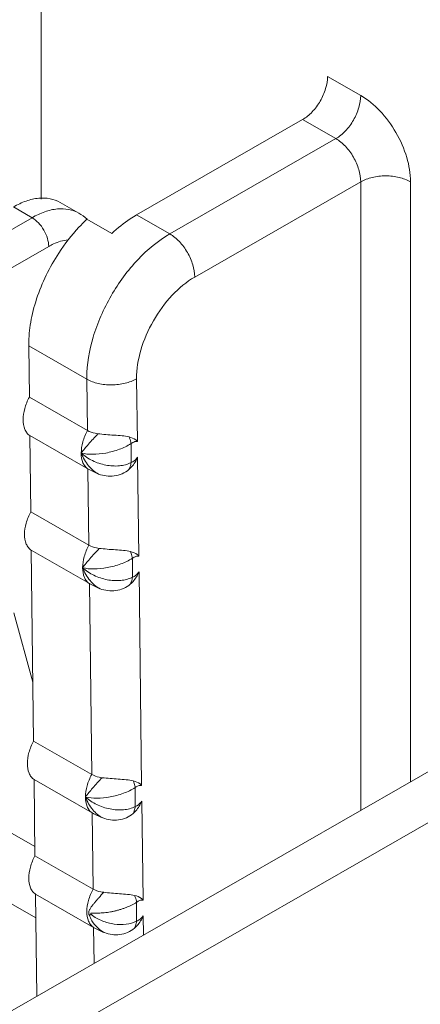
# Model space of a CAD drawing. Header units: centimetres. Extents: x -24.5 to 49.7, y -16.6 to 18.4.
# Tile 152 of 248: x -14.539 to -14.299, y -5.416 to -4.827. Entities that reach past the tile are written whole.
import ezdxf

# ---------------------------------------------------------------- set-up
doc = ezdxf.new("R2010")
doc.units = ezdxf.units.CM
doc.header["$MEASUREMENT"] = 0
doc.layers.add('layer 1', color=7, linetype='Continuous')

msp = doc.modelspace()

# ---------------------------------------------------------------- linework, layer by layer
at = {"layer": 'layer 1', "color": 1, "lineweight": 0}
msp.add_open_spline([(24.98821, 18.39808), (24.98821, 18.39808), (24.98821, -16.60193), (24.98821, -16.60193), (24.98821, -16.60193), (-24.51772, -16.60193), (-24.51772, -16.60193), (-24.51772, -16.60193), (-24.51772, 18.39808), (-24.51772, 18.39808), (-24.51772, 18.39808), (24.98821, 18.39808), (24.98821, 18.39808)], degree=3, knots=[0, 0, 0, 0, 0.25, 0.25, 0.25, 0.5, 0.5, 0.5, 0.75, 0.75, 0.75, 1, 1, 1, 1], dxfattribs=at)
at = {"layer": 'layer 1', "color": 5, "lineweight": 0}
msp.add_open_spline([(-23.26688, 17.18067), (-23.26688, 17.18067), (-23.26688, -15.60944), (-23.26688, -15.60944), (-23.26688, -15.60944), (23.98644, -15.60944), (23.98644, -15.60944)], degree=3, knots=[0, 0, 0, 0, 0.5, 0.5, 0.5, 1, 1, 1, 1], dxfattribs=at)
at = {"layer": 'layer 1', "lineweight": 9}
for points in [[(-18.95873, -7.952), (-18.95873, -7.952), (-13.17496, -4.63457), (-13.17496, -4.63457)], [(-18.91328, -7.95642), (-18.91328, -7.95642), (-13.12951, -4.63898), (-13.12951, -4.63898)], [(-14.52576, -4.93403), (-14.52576, -4.93403), (-14.52576, -4.76236), (-14.52576, -4.76236)], [(-14.35434, -4.86069), (-14.35434, -4.86069), (-14.33446, -4.87209), (-14.33446, -4.87209)], [(-14.36924, -4.88651), (-14.36924, -4.88651), (-14.46862, -4.9435), (-14.46862, -4.9435)], [(-14.34936, -4.89791), (-14.34936, -4.89791), (-14.36924, -4.88651), (-14.36924, -4.88651)], [(-14.44875, -4.95491), (-14.44875, -4.95491), (-14.34936, -4.89791), (-14.34936, -4.89791)], [(-14.33446, -4.92372), (-14.33446, -4.92372), (-14.43384, -4.98073), (-14.43384, -4.98073)], [(-14.33446, -5.29964), (-14.33446, -5.29964), (-14.33446, -4.92372), (-14.33446, -4.92372)], [(-14.30464, -4.92372), (-14.30464, -4.92372), (-14.30464, -5.28253), (-14.30464, -5.28253)], [(-14.5144, -4.93607), (-14.5144, -4.93607), (-14.50322, -4.94248), (-14.50322, -4.94248)], [(-14.53119, -4.9452), (-14.53119, -4.9452), (-14.54237, -4.93878), (-14.54237, -4.93878)], [(-14.58661, -4.97698), (-14.58661, -4.97698), (-14.53119, -4.9452), (-14.53119, -4.9452)], [(-14.49831, -4.94605), (-14.49982, -4.94469), (-14.50146, -4.94349), (-14.50322, -4.94248)], [(-14.49844, -4.94616), (-14.49855, -4.94627), (-14.49866, -4.94637), (-14.49877, -4.94648)], [(-14.49844, -4.94616), (-14.49844, -4.94616), (-14.48352, -4.95471), (-14.48352, -4.95471)], [(-14.46862, -4.9435), (-14.46862, -4.9435), (-14.44875, -4.95491), (-14.44875, -4.95491)], [(-14.52125, -4.96241), (-14.52125, -4.96241), (-14.57667, -4.9942), (-14.57667, -4.9942)], [(-14.53321, -5.02102), (-14.53321, -5.02129), (-14.53321, -5.02156), (-14.53321, -5.02184)], [(-14.53321, -5.02184), (-14.53321, -5.02184), (-14.53283, -5.05255), (-14.53283, -5.05255)], [(-14.49843, -5.04178), (-14.49843, -5.04178), (-14.53321, -5.02184), (-14.53321, -5.02184)], [(-14.49844, -5.04097), (-14.49844, -5.04124), (-14.49843, -5.04151), (-14.49843, -5.04178)], [(-14.49805, -5.0725), (-14.49805, -5.0725), (-14.49843, -5.04178), (-14.49843, -5.04178)], [(-14.46816, -5.07908), (-14.46816, -5.07908), (-14.46861, -5.04154), (-14.46861, -5.04154)], [(-14.53283, -5.05255), (-14.53283, -5.05255), (-14.49805, -5.0725), (-14.49805, -5.0725)], [(-14.53254, -5.07559), (-14.53254, -5.07559), (-14.53198, -5.12113), (-14.53198, -5.12113)], [(-14.49776, -5.09554), (-14.49776, -5.09554), (-14.53254, -5.07559), (-14.53254, -5.07559)], [(-14.47196, -5.08038), (-14.47196, -5.08038), (-14.47196, -5.09174), (-14.47196, -5.09174)], [(-14.46731, -5.14767), (-14.46731, -5.14767), (-14.46804, -5.08851), (-14.46804, -5.08851)], [(-14.4972, -5.14108), (-14.4972, -5.14108), (-14.49776, -5.09554), (-14.49776, -5.09554)], [(-14.53198, -5.12113), (-14.53198, -5.12113), (-14.4972, -5.14108), (-14.4972, -5.14108)], [(-14.5317, -5.14418), (-14.5317, -5.14418), (-14.53029, -5.25832), (-14.53029, -5.25832)], [(-14.49692, -5.16413), (-14.49692, -5.16413), (-14.5317, -5.14418), (-14.5317, -5.14418)], [(-14.47111, -5.14897), (-14.47111, -5.14897), (-14.47111, -5.16032), (-14.47111, -5.16032)], [(-14.46561, -5.28484), (-14.46561, -5.28484), (-14.46719, -5.15711), (-14.46719, -5.15711)], [(-14.49551, -5.27827), (-14.49551, -5.27827), (-14.49692, -5.16413), (-14.49692, -5.16413)], [(-14.53072, -5.22305), (-14.53072, -5.22305), (-14.54217, -5.18163), (-14.54217, -5.18163)], [(-14.53029, -5.25832), (-14.53029, -5.25832), (-14.49551, -5.27827), (-14.49551, -5.27827)], [(-14.6303, -5.26369), (-14.6303, -5.26369), (-14.52951, -5.32149), (-14.52951, -5.32149)], [(-14.53001, -5.28136), (-14.53001, -5.28136), (-14.52945, -5.32691), (-14.52945, -5.32691)], [(-14.49522, -5.30131), (-14.49522, -5.30131), (-14.53001, -5.28136), (-14.53001, -5.28136)], [(-14.46942, -5.28614), (-14.46942, -5.28614), (-14.46942, -5.29751), (-14.46942, -5.29751)], [(-14.46477, -5.35343), (-14.46477, -5.35343), (-14.4655, -5.29428), (-14.4655, -5.29428)], [(-14.49466, -5.34686), (-14.49466, -5.34686), (-14.49522, -5.30131), (-14.49522, -5.30131)], [(-14.52898, -5.36416), (-14.52898, -5.36416), (-14.62227, -5.31066), (-14.62227, -5.31066)], [(-14.52945, -5.32691), (-14.52945, -5.32691), (-14.49466, -5.34686), (-14.49466, -5.34686)], [(-14.52916, -5.34995), (-14.52916, -5.34995), (-14.52841, -5.41087), (-14.52841, -5.41087)], [(-14.49438, -5.3699), (-14.49438, -5.3699), (-14.52916, -5.34995), (-14.52916, -5.34995)], [(-14.46861, -5.35476), (-14.46861, -5.35476), (-14.46861, -5.36611), (-14.46861, -5.36611)], [(-14.49611, -5.36161), (-14.49606, -5.36183), (-14.49588, -5.36202), (-14.49572, -5.36218)], [(-14.46451, -5.37423), (-14.46451, -5.37423), (-14.46465, -5.36287), (-14.46465, -5.36287)], [(-14.49411, -5.39121), (-14.49411, -5.39121), (-14.49438, -5.3699), (-14.49438, -5.3699)]]:
    msp.add_open_spline(points, degree=3, dxfattribs=at)
for points, knots in [([(-14.35434, -4.86069), (-14.35434, -4.86314), (-14.35477, -4.86559), (-14.35547, -4.86795), (-14.35624, -4.87056), (-14.35735, -4.87305), (-14.3587, -4.87541), (-14.36006, -4.87775), (-14.36167, -4.87994), (-14.36354, -4.88192), (-14.36522, -4.8837), (-14.36713, -4.88529), (-14.36924, -4.88651)], [0, 0, 0, 0, 0.25, 0.25, 0.25, 0.5, 0.5, 0.5, 0.75, 0.75, 0.75, 1, 1, 1, 1]), ([(-14.34936, -4.89791), (-14.34725, -4.89669), (-14.34535, -4.8951), (-14.34366, -4.89332), (-14.34179, -4.89135), (-14.34018, -4.88915), (-14.33882, -4.8868), (-14.33747, -4.88446), (-14.33637, -4.88195), (-14.3356, -4.87935), (-14.3349, -4.87699), (-14.33446, -4.87453), (-14.33446, -4.87209)], [0, 0, 0, 0, 0.25, 0.25, 0.25, 0.5, 0.5, 0.5, 0.75, 0.75, 0.75, 1, 1, 1, 1]), ([(-14.30464, -4.92372), (-14.30464, -4.91883), (-14.30551, -4.91392), (-14.30691, -4.90921), (-14.30847, -4.90398), (-14.31067, -4.899), (-14.31338, -4.89429), (-14.31609, -4.8896), (-14.31931, -4.88521), (-14.32305, -4.88126), (-14.32643, -4.8777), (-14.33023, -4.87451), (-14.33446, -4.87209)], [0, 0, 0, 0, 0.25, 0.25, 0.25, 0.5, 0.5, 0.5, 0.75, 0.75, 0.75, 1, 1, 1, 1]), ([(-14.33446, -4.92372), (-14.33446, -4.92128), (-14.3349, -4.91883), (-14.3356, -4.91646), (-14.33637, -4.91386), (-14.33747, -4.91136), (-14.33882, -4.90901), (-14.34018, -4.90666), (-14.34179, -4.90446), (-14.34366, -4.90249), (-14.34535, -4.90072), (-14.34725, -4.89912), (-14.34936, -4.89791)], [0, 0, 0, 0, 0.25, 0.25, 0.25, 0.5, 0.5, 0.5, 0.75, 0.75, 0.75, 1, 1, 1, 1]), ([(-14.30464, -4.92372), (-14.30677, -4.92251), (-14.3091, -4.92167), (-14.31149, -4.9211), (-14.31413, -4.92048), (-14.31684, -4.92018), (-14.31955, -4.92018), (-14.32226, -4.92018), (-14.32497, -4.92048), (-14.32762, -4.9211), (-14.33, -4.92167), (-14.33234, -4.92251), (-14.33446, -4.92372)], [0, 0, 0, 0, 0.25, 0.25, 0.25, 0.5, 0.5, 0.5, 0.75, 0.75, 0.75, 1, 1, 1, 1]), ([(-14.5144, -4.93607), (-14.51626, -4.93501), (-14.5183, -4.93426), (-14.52041, -4.93386), (-14.52266, -4.93341), (-14.52497, -4.93335), (-14.52725, -4.93358), (-14.52978, -4.93381), (-14.53226, -4.93441), (-14.53467, -4.93524), (-14.53734, -4.93616), (-14.53992, -4.93738), (-14.54237, -4.93878)], [0, 0, 0, 0, 0.25, 0.25, 0.25, 0.5, 0.5, 0.5, 0.75, 0.75, 0.75, 1, 1, 1, 1]), ([(-14.53119, -4.9452), (-14.52874, -4.94379), (-14.52616, -4.94258), (-14.52349, -4.94166), (-14.52108, -4.94083), (-14.5186, -4.94023), (-14.51607, -4.93998), (-14.51379, -4.93977), (-14.51148, -4.93982), (-14.50923, -4.94027), (-14.50712, -4.94068), (-14.50508, -4.94142), (-14.50322, -4.94249)], [0, 0, 0, 0, 0.25, 0.25, 0.25, 0.5, 0.5, 0.5, 0.75, 0.75, 0.75, 1, 1, 1, 1]), ([(-14.52125, -4.96241), (-14.52125, -4.96078), (-14.52154, -4.95914), (-14.52201, -4.95757), (-14.52252, -4.95583), (-14.52326, -4.95416), (-14.52416, -4.9526), (-14.52507, -4.95104), (-14.52614, -4.94957), (-14.52739, -4.94825), (-14.52851, -4.94707), (-14.52978, -4.94601), (-14.53119, -4.9452)], [0, 0, 0, 0, 0.25, 0.25, 0.25, 0.5, 0.5, 0.5, 0.75, 0.75, 0.75, 1, 1, 1, 1]), ([(-14.49877, -4.94648), (-14.50028, -4.94791), (-14.50175, -4.94939), (-14.50318, -4.95092), (-14.50763, -4.95569), (-14.51165, -4.96088), (-14.51521, -4.96634)], [0, 0, 0, 0, 0.5, 0.5, 0.5, 1, 1, 1, 1]), ([(-14.46862, -4.9435), (-14.46991, -4.94424), (-14.47116, -4.94502), (-14.4724, -4.94584), (-14.47636, -4.94846), (-14.48007, -4.95147), (-14.48352, -4.95471)], [0, 0, 0, 0, 0.5, 0.5, 0.5, 1, 1, 1, 1]), ([(-14.52125, -4.96241), (-14.5203, -4.96186), (-14.51933, -4.96135), (-14.51832, -4.9609), (-14.51562, -4.95966), (-14.51273, -4.95875), (-14.50978, -4.95849)], [0, 0, 0, 0, 0.5, 0.5, 0.5, 1, 1, 1, 1]), ([(-14.49844, -5.04097), (-14.49844, -5.0328), (-14.49699, -5.02463), (-14.49465, -5.01677), (-14.49207, -5.00808), (-14.4884, -4.99975), (-14.48388, -4.99192), (-14.47936, -4.9841), (-14.474, -4.97677), (-14.46776, -4.97019), (-14.46213, -4.96427), (-14.4558, -4.95896), (-14.44875, -4.95491)], [0, 0, 0, 0, 0.25, 0.25, 0.25, 0.5, 0.5, 0.5, 0.75, 0.75, 0.75, 1, 1, 1, 1]), ([(-14.44875, -4.95491), (-14.44663, -4.95612), (-14.44473, -4.95771), (-14.44304, -4.95949), (-14.44117, -4.96147), (-14.43956, -4.96367), (-14.43821, -4.96601), (-14.43685, -4.96836), (-14.43575, -4.97085), (-14.43497, -4.97347), (-14.43427, -4.97582), (-14.43384, -4.97827), (-14.43384, -4.98073)], [0, 0, 0, 0, 0.25, 0.25, 0.25, 0.5, 0.5, 0.5, 0.75, 0.75, 0.75, 1, 1, 1, 1]), ([(-14.51521, -4.96634), (-14.52076, -4.97486), (-14.5253, -4.98413), (-14.52849, -4.9938), (-14.52999, -4.99838), (-14.5312, -5.00304), (-14.53202, -5.00778), (-14.53278, -5.01215), (-14.53321, -5.01659), (-14.53321, -5.02102)], [0, 0, 0, 0, 0.333333, 0.333333, 0.333333, 0.666667, 0.666667, 0.666667, 1, 1, 1, 1]), ([(-14.46861, -5.04154), (-14.46869, -5.0358), (-14.46771, -5.03005), (-14.46611, -5.02451), (-14.46433, -5.01836), (-14.46178, -5.01248), (-14.45861, -5.00694), (-14.45544, -5.00139), (-14.45166, -4.99621), (-14.44726, -4.99155), (-14.44329, -4.98735), (-14.43883, -4.98359), (-14.43384, -4.98073)], [0, 0, 0, 0, 0.25, 0.25, 0.25, 0.5, 0.5, 0.5, 0.75, 0.75, 0.75, 1, 1, 1, 1]), ([(-14.46861, -5.04154), (-14.47073, -5.04278), (-14.47306, -5.04366), (-14.47546, -5.04425), (-14.4781, -5.04491), (-14.4808, -5.04523), (-14.48352, -5.04526), (-14.48623, -5.04528), (-14.48894, -5.045), (-14.49159, -5.04438), (-14.49397, -5.04383), (-14.49631, -5.043), (-14.49843, -5.04178)], [0, 0, 0, 0, 0.25, 0.25, 0.25, 0.5, 0.5, 0.5, 0.75, 0.75, 0.75, 1, 1, 1, 1]), ([(-14.53283, -5.05255), (-14.53399, -5.05474), (-14.53493, -5.05705), (-14.53559, -5.05945), (-14.53619, -5.06162), (-14.53656, -5.06386), (-14.53656, -5.06611)], [0, 0, 0, 0, 0.5, 0.5, 0.5, 1, 1, 1, 1]), ([(-14.53656, -5.06611), (-14.53656, -5.06805), (-14.53628, -5.07005), (-14.53552, -5.07185), (-14.53519, -5.07262), (-14.53477, -5.07335), (-14.53425, -5.07401), (-14.53377, -5.07462), (-14.53319, -5.07516), (-14.53254, -5.07559)], [0, 0, 0, 0, 0.333333, 0.333333, 0.333333, 0.666667, 0.666667, 0.666667, 1, 1, 1, 1]), ([(-14.50177, -5.08606), (-14.50177, -5.08381), (-14.50141, -5.08157), (-14.50081, -5.0794), (-14.50015, -5.077), (-14.49921, -5.07469), (-14.49805, -5.0725)], [0, 0, 0, 0, 0.5, 0.5, 0.5, 1, 1, 1, 1]), ([(-14.50177, -5.08606), (-14.50047, -5.08421), (-14.499, -5.08249), (-14.49752, -5.08079), (-14.49564, -5.07866), (-14.49373, -5.07655), (-14.4918, -5.07446)], [0, 0, 0, 0, 0.5, 0.5, 0.5, 1, 1, 1, 1]), ([(-14.4918, -5.07446), (-14.49237, -5.07439), (-14.49293, -5.07431), (-14.4935, -5.07419), (-14.49508, -5.07386), (-14.49664, -5.0733), (-14.49805, -5.0725)], [0, 0, 0, 0, 0.5, 0.5, 0.5, 1, 1, 1, 1]), ([(-14.47313, -5.07634), (-14.47449, -5.07597), (-14.47591, -5.07582), (-14.47733, -5.07569), (-14.47894, -5.07554), (-14.48053, -5.07544), (-14.48213, -5.07532), (-14.48378, -5.07521), (-14.48544, -5.07508), (-14.48709, -5.07493), (-14.48866, -5.0748), (-14.49024, -5.07464), (-14.4918, -5.07446)], [0, 0, 0, 0, 0.25, 0.25, 0.25, 0.5, 0.5, 0.5, 0.75, 0.75, 0.75, 1, 1, 1, 1]), ([(-14.46816, -5.07908), (-14.46843, -5.07874), (-14.46875, -5.07844), (-14.4691, -5.07816), (-14.47026, -5.07725), (-14.4717, -5.07672), (-14.47313, -5.07634)], [0, 0, 0, 0, 0.5, 0.5, 0.5, 1, 1, 1, 1]), ([(-14.47196, -5.08038), (-14.47201, -5.08005), (-14.47207, -5.07974), (-14.47214, -5.07942), (-14.47237, -5.07837), (-14.47272, -5.07733), (-14.47313, -5.07634)], [0, 0, 0, 0, 0.5, 0.5, 0.5, 1, 1, 1, 1]), ([(-14.50177, -5.08606), (-14.49958, -5.08657), (-14.49731, -5.08676), (-14.49505, -5.08676), (-14.49236, -5.08675), (-14.48969, -5.08647), (-14.48706, -5.08599), (-14.4843, -5.08548), (-14.48158, -5.08475), (-14.47894, -5.08377), (-14.47651, -5.08287), (-14.47415, -5.08176), (-14.47196, -5.08038)], [0, 0, 0, 0, 0.25, 0.25, 0.25, 0.5, 0.5, 0.5, 0.75, 0.75, 0.75, 1, 1, 1, 1]), ([(-14.47196, -5.08038), (-14.47165, -5.08014), (-14.47133, -5.07993), (-14.47097, -5.07974), (-14.47012, -5.07927), (-14.46911, -5.07896), (-14.46816, -5.07908)], [0, 0, 0, 0, 0.5, 0.5, 0.5, 1, 1, 1, 1]), ([(-14.47196, -5.09174), (-14.47411, -5.09284), (-14.47652, -5.09343), (-14.47894, -5.09365), (-14.48166, -5.09391), (-14.4844, -5.09373), (-14.48706, -5.09321), (-14.48982, -5.09267), (-14.49251, -5.09178), (-14.49505, -5.09055), (-14.49749, -5.08937), (-14.49978, -5.08788), (-14.50177, -5.08606)], [0, 0, 0, 0, 0.25, 0.25, 0.25, 0.5, 0.5, 0.5, 0.75, 0.75, 0.75, 1, 1, 1, 1]), ([(-14.49135, -5.09857), (-14.49366, -5.09744), (-14.49566, -5.09568), (-14.49733, -5.09369), (-14.49923, -5.0914), (-14.50071, -5.0888), (-14.50177, -5.08606)], [0, 0, 0, 0, 0.5, 0.5, 0.5, 1, 1, 1, 1]), ([(-14.49776, -5.09554), (-14.49841, -5.09511), (-14.49898, -5.09457), (-14.49947, -5.09396), (-14.5, -5.0933), (-14.50041, -5.09257), (-14.50073, -5.0918), (-14.5015, -5.09), (-14.50177, -5.088), (-14.50177, -5.08606)], [0, 0, 0, 0, 0.333333, 0.333333, 0.333333, 0.666667, 0.666667, 0.666667, 1, 1, 1, 1]), ([(-14.46804, -5.08851), (-14.46889, -5.09062), (-14.47011, -5.0926), (-14.47162, -5.09428), (-14.47213, -5.09485), (-14.47267, -5.09539), (-14.47324, -5.09589)], [0, 0, 0, 0, 0.5, 0.5, 0.5, 1, 1, 1, 1]), ([(-14.47196, -5.09174), (-14.47161, -5.0916), (-14.47127, -5.09142), (-14.47094, -5.09123), (-14.46981, -5.09054), (-14.46884, -5.08957), (-14.46804, -5.08851)], [0, 0, 0, 0, 0.5, 0.5, 0.5, 1, 1, 1, 1]), ([(-14.47196, -5.09174), (-14.47201, -5.09211), (-14.47207, -5.09247), (-14.47214, -5.09283), (-14.47237, -5.0939), (-14.47272, -5.09494), (-14.47324, -5.09589)], [0, 0, 0, 0, 0.5, 0.5, 0.5, 1, 1, 1, 1]), ([(-14.49776, -5.09554), (-14.49729, -5.09582), (-14.49681, -5.09608), (-14.49631, -5.09634), (-14.4947, -5.09717), (-14.49305, -5.09791), (-14.49135, -5.09857)], [0, 0, 0, 0, 0.5, 0.5, 0.5, 1, 1, 1, 1]), ([(-14.47324, -5.09589), (-14.47564, -5.09798), (-14.47877, -5.09927), (-14.48198, -5.09969), (-14.48516, -5.10013), (-14.48842, -5.09972), (-14.49135, -5.09857)], [0, 0, 0, 0, 0.5, 0.5, 0.5, 1, 1, 1, 1]), ([(-14.53198, -5.12113), (-14.53314, -5.12333), (-14.53409, -5.12564), (-14.53475, -5.12804), (-14.53535, -5.13021), (-14.53571, -5.13245), (-14.53571, -5.1347)], [0, 0, 0, 0, 0.5, 0.5, 0.5, 1, 1, 1, 1]), ([(-14.53571, -5.1347), (-14.53571, -5.13664), (-14.53543, -5.13864), (-14.53467, -5.14044), (-14.53434, -5.1412), (-14.53393, -5.14194), (-14.53341, -5.14259), (-14.53292, -5.14321), (-14.53235, -5.14375), (-14.5317, -5.14418)], [0, 0, 0, 0, 0.333333, 0.333333, 0.333333, 0.666667, 0.666667, 0.666667, 1, 1, 1, 1]), ([(-14.50093, -5.15465), (-14.50093, -5.1524), (-14.50056, -5.15016), (-14.49997, -5.14799), (-14.49931, -5.14559), (-14.49837, -5.14328), (-14.4972, -5.14108)], [0, 0, 0, 0, 0.5, 0.5, 0.5, 1, 1, 1, 1]), ([(-14.49096, -5.14304), (-14.49152, -5.14298), (-14.49209, -5.14289), (-14.49265, -5.14278), (-14.49423, -5.14245), (-14.4958, -5.14189), (-14.4972, -5.14108)], [0, 0, 0, 0, 0.5, 0.5, 0.5, 1, 1, 1, 1]), ([(-14.50093, -5.15465), (-14.49962, -5.15281), (-14.49816, -5.15108), (-14.49667, -5.14938), (-14.49479, -5.14725), (-14.49288, -5.14515), (-14.49096, -5.14304)], [0, 0, 0, 0, 0.5, 0.5, 0.5, 1, 1, 1, 1]), ([(-14.47228, -5.14493), (-14.47365, -5.14456), (-14.47507, -5.14441), (-14.47648, -5.14427), (-14.47809, -5.14413), (-14.47969, -5.14402), (-14.48129, -5.14391), (-14.48294, -5.14379), (-14.48459, -5.14367), (-14.48624, -5.14352), (-14.48781, -5.14339), (-14.48938, -5.14323), (-14.49096, -5.14304)], [0, 0, 0, 0, 0.25, 0.25, 0.25, 0.5, 0.5, 0.5, 0.75, 0.75, 0.75, 1, 1, 1, 1]), ([(-14.46731, -5.14767), (-14.46759, -5.14733), (-14.4679, -5.14702), (-14.46825, -5.14675), (-14.46941, -5.14584), (-14.47085, -5.14531), (-14.47228, -5.14493)], [0, 0, 0, 0, 0.5, 0.5, 0.5, 1, 1, 1, 1]), ([(-14.47228, -5.14493), (-14.47213, -5.14529), (-14.47199, -5.14565), (-14.47187, -5.14602), (-14.47153, -5.14698), (-14.47126, -5.14796), (-14.47111, -5.14897)], [0, 0, 0, 0, 0.5, 0.5, 0.5, 1, 1, 1, 1]), ([(-14.47111, -5.14897), (-14.47081, -5.14873), (-14.47047, -5.14852), (-14.47013, -5.14833), (-14.46927, -5.14787), (-14.46826, -5.14754), (-14.46731, -5.14767)], [0, 0, 0, 0, 0.5, 0.5, 0.5, 1, 1, 1, 1]), ([(-14.50093, -5.15465), (-14.49873, -5.15516), (-14.49646, -5.15535), (-14.49421, -5.15535), (-14.49152, -5.15534), (-14.48885, -5.15506), (-14.48622, -5.15458), (-14.48345, -5.15407), (-14.48073, -5.15334), (-14.47809, -5.15236), (-14.47566, -5.15146), (-14.4733, -5.15035), (-14.47111, -5.14897)], [0, 0, 0, 0, 0.25, 0.25, 0.25, 0.5, 0.5, 0.5, 0.75, 0.75, 0.75, 1, 1, 1, 1]), ([(-14.50093, -5.15465), (-14.49986, -5.15739), (-14.49839, -5.15999), (-14.49648, -5.16228), (-14.49482, -5.16427), (-14.49281, -5.16603), (-14.49051, -5.16716)], [0, 0, 0, 0, 0.5, 0.5, 0.5, 1, 1, 1, 1]), ([(-14.49692, -5.16413), (-14.49756, -5.1637), (-14.49814, -5.16316), (-14.49863, -5.16254), (-14.49915, -5.16189), (-14.49956, -5.16116), (-14.49989, -5.16039), (-14.50065, -5.15859), (-14.50093, -5.15659), (-14.50093, -5.15465)], [0, 0, 0, 0, 0.333333, 0.333333, 0.333333, 0.666667, 0.666667, 0.666667, 1, 1, 1, 1]), ([(-14.50093, -5.15465), (-14.49894, -5.15647), (-14.49664, -5.15796), (-14.49421, -5.15914), (-14.49166, -5.16037), (-14.48897, -5.16126), (-14.48622, -5.1618), (-14.48355, -5.16231), (-14.48081, -5.1625), (-14.47809, -5.16224), (-14.47567, -5.16201), (-14.47326, -5.16143), (-14.47111, -5.16032)], [0, 0, 0, 0, 0.25, 0.25, 0.25, 0.5, 0.5, 0.5, 0.75, 0.75, 0.75, 1, 1, 1, 1]), ([(-14.4724, -5.16448), (-14.47182, -5.16398), (-14.47128, -5.16344), (-14.47078, -5.16288), (-14.46926, -5.16118), (-14.46804, -5.15921), (-14.46719, -5.15711)], [0, 0, 0, 0, 0.5, 0.5, 0.5, 1, 1, 1, 1]), ([(-14.47111, -5.16032), (-14.47116, -5.1607), (-14.47122, -5.16106), (-14.4713, -5.16142), (-14.47152, -5.16248), (-14.47187, -5.16353), (-14.4724, -5.16448)], [0, 0, 0, 0, 0.5, 0.5, 0.5, 1, 1, 1, 1]), ([(-14.46719, -5.15711), (-14.46774, -5.15783), (-14.46837, -5.1585), (-14.46908, -5.15908), (-14.46969, -5.15959), (-14.47038, -5.16004), (-14.47111, -5.16032)], [0, 0, 0, 0, 0.5, 0.5, 0.5, 1, 1, 1, 1]), ([(-14.49692, -5.16413), (-14.49644, -5.16441), (-14.49596, -5.16467), (-14.49547, -5.16492), (-14.49386, -5.16576), (-14.4922, -5.1665), (-14.49051, -5.16716)], [0, 0, 0, 0, 0.5, 0.5, 0.5, 1, 1, 1, 1]), ([(-14.49051, -5.16716), (-14.48758, -5.16831), (-14.48432, -5.16871), (-14.48114, -5.16829), (-14.47792, -5.16786), (-14.4748, -5.16656), (-14.4724, -5.16448)], [0, 0, 0, 0, 0.5, 0.5, 0.5, 1, 1, 1, 1]), ([(-14.53029, -5.25832), (-14.53145, -5.2605), (-14.5324, -5.26282), (-14.53306, -5.26522), (-14.53366, -5.26739), (-14.53402, -5.26963), (-14.53402, -5.27188)], [0, 0, 0, 0, 0.5, 0.5, 0.5, 1, 1, 1, 1]), ([(-14.53402, -5.27188), (-14.53402, -5.27382), (-14.53374, -5.27582), (-14.53298, -5.27761), (-14.53265, -5.27839), (-14.53224, -5.27912), (-14.53172, -5.27978), (-14.53123, -5.28039), (-14.53065, -5.28093), (-14.53001, -5.28136)], [0, 0, 0, 0, 0.333333, 0.333333, 0.333333, 0.666667, 0.666667, 0.666667, 1, 1, 1, 1]), ([(-14.49924, -5.29183), (-14.49924, -5.28958), (-14.49887, -5.28734), (-14.49827, -5.28517), (-14.49761, -5.28277), (-14.49667, -5.28046), (-14.49551, -5.27827)], [0, 0, 0, 0, 0.5, 0.5, 0.5, 1, 1, 1, 1]), ([(-14.49924, -5.29183), (-14.49793, -5.28998), (-14.49647, -5.28826), (-14.49498, -5.28657), (-14.4931, -5.28442), (-14.49118, -5.28232), (-14.48927, -5.28023)], [0, 0, 0, 0, 0.5, 0.5, 0.5, 1, 1, 1, 1]), ([(-14.48927, -5.28023), (-14.48983, -5.28016), (-14.4904, -5.28007), (-14.49095, -5.27995), (-14.49255, -5.27962), (-14.49411, -5.27907), (-14.49551, -5.27827)], [0, 0, 0, 0, 0.5, 0.5, 0.5, 1, 1, 1, 1]), ([(-14.47059, -5.28211), (-14.47196, -5.28174), (-14.47338, -5.28158), (-14.47479, -5.28146), (-14.47639, -5.28131), (-14.47799, -5.2812), (-14.4796, -5.28109), (-14.48125, -5.28097), (-14.4829, -5.28085), (-14.48454, -5.2807), (-14.48612, -5.28056), (-14.48769, -5.28041), (-14.48927, -5.28023)], [0, 0, 0, 0, 0.25, 0.25, 0.25, 0.5, 0.5, 0.5, 0.75, 0.75, 0.75, 1, 1, 1, 1]), ([(-14.46561, -5.28484), (-14.46589, -5.28451), (-14.46621, -5.2842), (-14.46655, -5.28393), (-14.46772, -5.28302), (-14.46916, -5.28249), (-14.47059, -5.28211)], [0, 0, 0, 0, 0.5, 0.5, 0.5, 1, 1, 1, 1]), ([(-14.46942, -5.28614), (-14.46947, -5.28583), (-14.46953, -5.2855), (-14.4696, -5.28519), (-14.46983, -5.28413), (-14.47017, -5.2831), (-14.47059, -5.28211)], [0, 0, 0, 0, 0.5, 0.5, 0.5, 1, 1, 1, 1]), ([(-14.49924, -5.29183), (-14.49704, -5.29233), (-14.49477, -5.29253), (-14.49251, -5.29252), (-14.48983, -5.29252), (-14.48716, -5.29224), (-14.48452, -5.29176), (-14.48176, -5.29125), (-14.47903, -5.29051), (-14.4764, -5.28954), (-14.47397, -5.28864), (-14.47161, -5.28753), (-14.46942, -5.28614)], [0, 0, 0, 0, 0.25, 0.25, 0.25, 0.5, 0.5, 0.5, 0.75, 0.75, 0.75, 1, 1, 1, 1]), ([(-14.46942, -5.28614), (-14.46911, -5.28591), (-14.46878, -5.28569), (-14.46844, -5.2855), (-14.46757, -5.28504), (-14.46657, -5.28472), (-14.46561, -5.28484)], [0, 0, 0, 0, 0.5, 0.5, 0.5, 1, 1, 1, 1]), ([(-14.46942, -5.29751), (-14.47156, -5.29861), (-14.47397, -5.29919), (-14.4764, -5.29942), (-14.47912, -5.29968), (-14.48185, -5.29949), (-14.48452, -5.29897), (-14.48728, -5.29844), (-14.48997, -5.29755), (-14.49251, -5.29632), (-14.49494, -5.29513), (-14.49725, -5.29364), (-14.49924, -5.29183)], [0, 0, 0, 0, 0.25, 0.25, 0.25, 0.5, 0.5, 0.5, 0.75, 0.75, 0.75, 1, 1, 1, 1]), ([(-14.48882, -5.30434), (-14.49112, -5.30321), (-14.49312, -5.30145), (-14.49478, -5.29945), (-14.49669, -5.29717), (-14.49816, -5.29457), (-14.49924, -5.29183)], [0, 0, 0, 0, 0.5, 0.5, 0.5, 1, 1, 1, 1]), ([(-14.49522, -5.30131), (-14.49587, -5.30088), (-14.49645, -5.30034), (-14.49693, -5.29973), (-14.49745, -5.29907), (-14.49787, -5.29834), (-14.4982, -5.29756), (-14.49896, -5.29577), (-14.49924, -5.29377), (-14.49924, -5.29183)], [0, 0, 0, 0, 0.333333, 0.333333, 0.333333, 0.666667, 0.666667, 0.666667, 1, 1, 1, 1]), ([(-14.4655, -5.29428), (-14.46635, -5.29638), (-14.46757, -5.29836), (-14.46908, -5.30005), (-14.46959, -5.30062), (-14.47013, -5.30116), (-14.47071, -5.30166)], [0, 0, 0, 0, 0.5, 0.5, 0.5, 1, 1, 1, 1]), ([(-14.46942, -5.29751), (-14.46907, -5.29737), (-14.46873, -5.29719), (-14.4684, -5.29699), (-14.46726, -5.2963), (-14.4663, -5.29533), (-14.4655, -5.29428)], [0, 0, 0, 0, 0.5, 0.5, 0.5, 1, 1, 1, 1]), ([(-14.49522, -5.30131), (-14.49475, -5.30158), (-14.49426, -5.30185), (-14.49378, -5.3021), (-14.49217, -5.30294), (-14.49051, -5.30368), (-14.48882, -5.30434)], [0, 0, 0, 0, 0.5, 0.5, 0.5, 1, 1, 1, 1]), ([(-14.47071, -5.30166), (-14.4731, -5.30375), (-14.47623, -5.30503), (-14.47944, -5.30547), (-14.48262, -5.3059), (-14.48589, -5.30548), (-14.48882, -5.30434)], [0, 0, 0, 0, 0.5, 0.5, 0.5, 1, 1, 1, 1]), ([(-14.46942, -5.29751), (-14.46947, -5.29787), (-14.46953, -5.29824), (-14.4696, -5.2986), (-14.46983, -5.29966), (-14.47018, -5.30071), (-14.47071, -5.30166)], [0, 0, 0, 0, 0.5, 0.5, 0.5, 1, 1, 1, 1]), ([(-14.52945, -5.32691), (-14.53061, -5.32909), (-14.53155, -5.3314), (-14.53221, -5.33381), (-14.5328, -5.33598), (-14.53317, -5.33822), (-14.53317, -5.34046)], [0, 0, 0, 0, 0.5, 0.5, 0.5, 1, 1, 1, 1]), ([(-14.53317, -5.34046), (-14.53317, -5.34241), (-14.5329, -5.3444), (-14.53213, -5.3462), (-14.53181, -5.34698), (-14.53139, -5.34771), (-14.53087, -5.34837), (-14.53038, -5.34897), (-14.5298, -5.34952), (-14.52916, -5.34995)], [0, 0, 0, 0, 0.333333, 0.333333, 0.333333, 0.666667, 0.666667, 0.666667, 1, 1, 1, 1]), ([(-14.49839, -5.36041), (-14.49839, -5.35817), (-14.49802, -5.35593), (-14.49742, -5.35376), (-14.49676, -5.35135), (-14.49582, -5.34904), (-14.49466, -5.34686)], [0, 0, 0, 0, 0.5, 0.5, 0.5, 1, 1, 1, 1]), ([(-14.49728, -5.36102), (-14.49728, -5.36074), (-14.49723, -5.36046), (-14.49715, -5.36018), (-14.49708, -5.35991), (-14.497, -5.35965), (-14.49688, -5.35939), (-14.49667, -5.35887), (-14.49638, -5.3584), (-14.49606, -5.35793), (-14.49572, -5.35745), (-14.49536, -5.35699), (-14.495, -5.35653), (-14.49461, -5.35605), (-14.49422, -5.35556), (-14.49382, -5.35508), (-14.4934, -5.35458), (-14.49297, -5.35409), (-14.49253, -5.3536), (-14.49208, -5.35308), (-14.49164, -5.35256), (-14.49119, -5.35204), (-14.49026, -5.35095), (-14.4893, -5.34988), (-14.48834, -5.34882)], [0, 0, 0, 0, 0.125, 0.125, 0.125, 0.25, 0.25, 0.25, 0.375, 0.375, 0.375, 0.5, 0.5, 0.5, 0.625, 0.625, 0.625, 0.75, 0.75, 0.75, 0.875, 0.875, 0.875, 1, 1, 1, 1]), ([(-14.48834, -5.34882), (-14.48891, -5.34876), (-14.48948, -5.34867), (-14.49005, -5.34855), (-14.49166, -5.34823), (-14.49324, -5.34767), (-14.49466, -5.34686)], [0, 0, 0, 0, 0.5, 0.5, 0.5, 1, 1, 1, 1]), ([(-14.46984, -5.35067), (-14.4712, -5.35031), (-14.4726, -5.35015), (-14.47401, -5.35003), (-14.4756, -5.34989), (-14.47718, -5.34977), (-14.47877, -5.34966), (-14.4804, -5.34955), (-14.48203, -5.34942), (-14.48366, -5.34928), (-14.48522, -5.34915), (-14.48678, -5.349), (-14.48834, -5.34882)], [0, 0, 0, 0, 0.25, 0.25, 0.25, 0.5, 0.5, 0.5, 0.75, 0.75, 0.75, 1, 1, 1, 1]), ([(-14.46477, -5.35343), (-14.46505, -5.35309), (-14.46537, -5.35278), (-14.46572, -5.35251), (-14.46691, -5.35158), (-14.46839, -5.35105), (-14.46984, -5.35067)], [0, 0, 0, 0, 0.5, 0.5, 0.5, 1, 1, 1, 1]), ([(-14.46984, -5.35067), (-14.46969, -5.35103), (-14.46955, -5.35139), (-14.46941, -5.35176), (-14.46906, -5.35273), (-14.46877, -5.35374), (-14.46861, -5.35476)], [0, 0, 0, 0, 0.5, 0.5, 0.5, 1, 1, 1, 1]), ([(-14.46861, -5.35476), (-14.4683, -5.35452), (-14.46797, -5.35431), (-14.46762, -5.35412), (-14.46675, -5.35364), (-14.46574, -5.35331), (-14.46477, -5.35343)], [0, 0, 0, 0, 0.5, 0.5, 0.5, 1, 1, 1, 1]), ([(-14.49438, -5.3699), (-14.49502, -5.36947), (-14.4956, -5.36892), (-14.49608, -5.36832), (-14.49661, -5.36766), (-14.49702, -5.36693), (-14.49735, -5.36615), (-14.49811, -5.36435), (-14.49839, -5.36236), (-14.49839, -5.36041)], [0, 0, 0, 0, 0.333333, 0.333333, 0.333333, 0.666667, 0.666667, 0.666667, 1, 1, 1, 1]), ([(-14.46861, -5.35476), (-14.46957, -5.3554), (-14.47057, -5.35594), (-14.4716, -5.35645), (-14.4727, -5.35699), (-14.47382, -5.35748), (-14.47496, -5.35792), (-14.47525, -5.35804), (-14.47555, -5.35815), (-14.47584, -5.35827), (-14.47614, -5.35838), (-14.47644, -5.3585), (-14.47674, -5.3586), (-14.47705, -5.3587), (-14.47735, -5.35879), (-14.47766, -5.35888), (-14.47797, -5.35896), (-14.47828, -5.35906), (-14.47858, -5.35915), (-14.4792, -5.35934), (-14.47982, -5.35953), (-14.48045, -5.35971), (-14.48107, -5.35989), (-14.4817, -5.36005), (-14.48233, -5.36019), (-14.48296, -5.36033), (-14.48359, -5.36045), (-14.48422, -5.36056), (-14.48485, -5.36067), (-14.48548, -5.36076), (-14.48611, -5.36084), (-14.48673, -5.36092), (-14.48735, -5.36099), (-14.48797, -5.36104), (-14.48857, -5.3611), (-14.48917, -5.36114), (-14.48979, -5.36118), (-14.49037, -5.36121), (-14.49095, -5.36124), (-14.49154, -5.36126), (-14.4921, -5.36128), (-14.49267, -5.36128), (-14.49322, -5.36128), (-14.4935, -5.36128), (-14.49376, -5.36128), (-14.49404, -5.36128), (-14.4943, -5.36128), (-14.49456, -5.36127), (-14.49482, -5.36128), (-14.49506, -5.36128), (-14.49531, -5.36129), (-14.49556, -5.3613), (-14.49568, -5.3613), (-14.4958, -5.3613), (-14.49591, -5.36135), (-14.496, -5.3614), (-14.49609, -5.3615), (-14.49611, -5.36161)], [0, 0, 0, 0, 0.052632, 0.052632, 0.052632, 0.105263, 0.105263, 0.105263, 0.157895, 0.157895, 0.157895, 0.210526, 0.210526, 0.210526, 0.263158, 0.263158, 0.263158, 0.315789, 0.315789, 0.315789, 0.368421, 0.368421, 0.368421, 0.421053, 0.421053, 0.421053, 0.473684, 0.473684, 0.473684, 0.526316, 0.526316, 0.526316, 0.578947, 0.578947, 0.578947, 0.631579, 0.631579, 0.631579, 0.684211, 0.684211, 0.684211, 0.736842, 0.736842, 0.736842, 0.789474, 0.789474, 0.789474, 0.842105, 0.842105, 0.842105, 0.894737, 0.894737, 0.894737, 0.947368, 0.947368, 0.947368, 1, 1, 1, 1]), ([(-14.49707, -5.36239), (-14.49711, -5.36227), (-14.49715, -5.36216), (-14.49718, -5.36204), (-14.49726, -5.36171), (-14.4973, -5.36137), (-14.49728, -5.36102)], [0, 0, 0, 0, 0.5, 0.5, 0.5, 1, 1, 1, 1]), ([(-14.49572, -5.36218), (-14.49584, -5.3622), (-14.49595, -5.36223), (-14.49607, -5.36225), (-14.4964, -5.3623), (-14.49674, -5.36235), (-14.49707, -5.36239)], [0, 0, 0, 0, 0.5, 0.5, 0.5, 1, 1, 1, 1]), ([(-14.49707, -5.36239), (-14.4966, -5.36358), (-14.49604, -5.36474), (-14.49537, -5.36584), (-14.49442, -5.3674), (-14.49326, -5.36883), (-14.49192, -5.3701), (-14.49072, -5.37123), (-14.48937, -5.37223), (-14.4879, -5.37296)], [0, 0, 0, 0, 0.333333, 0.333333, 0.333333, 0.666667, 0.666667, 0.666667, 1, 1, 1, 1]), ([(-14.49572, -5.36218), (-14.49477, -5.36298), (-14.49373, -5.36366), (-14.49265, -5.36427), (-14.49155, -5.36488), (-14.49042, -5.36543), (-14.48926, -5.3659), (-14.48693, -5.36684), (-14.48447, -5.36747), (-14.48197, -5.36783), (-14.47959, -5.36816), (-14.47717, -5.36823), (-14.47479, -5.36792), (-14.47265, -5.36764), (-14.47055, -5.36705), (-14.46861, -5.36611)], [0, 0, 0, 0, 0.2, 0.2, 0.2, 0.4, 0.4, 0.4, 0.6, 0.6, 0.6, 0.8, 0.8, 0.8, 1, 1, 1, 1]), ([(-14.46465, -5.36287), (-14.46551, -5.365), (-14.46676, -5.36701), (-14.4683, -5.36872), (-14.46882, -5.36929), (-14.46938, -5.36984), (-14.46996, -5.37033)], [0, 0, 0, 0, 0.5, 0.5, 0.5, 1, 1, 1, 1]), ([(-14.46861, -5.36611), (-14.46867, -5.36649), (-14.46873, -5.36687), (-14.46882, -5.36724), (-14.46905, -5.36832), (-14.46942, -5.36938), (-14.46996, -5.37033)], [0, 0, 0, 0, 0.5, 0.5, 0.5, 1, 1, 1, 1]), ([(-14.46465, -5.36287), (-14.4652, -5.36361), (-14.46584, -5.36428), (-14.46656, -5.36487), (-14.46718, -5.36538), (-14.46787, -5.36582), (-14.46861, -5.36611)], [0, 0, 0, 0, 0.5, 0.5, 0.5, 1, 1, 1, 1]), ([(-14.4879, -5.37296), (-14.48849, -5.37273), (-14.48907, -5.37248), (-14.48965, -5.37224), (-14.49127, -5.37154), (-14.49286, -5.37077), (-14.49438, -5.3699)], [0, 0, 0, 0, 0.5, 0.5, 0.5, 1, 1, 1, 1]), ([(-14.46996, -5.37033), (-14.47234, -5.37238), (-14.47544, -5.37364), (-14.47862, -5.37407), (-14.48177, -5.37449), (-14.48499, -5.37409), (-14.4879, -5.37296)], [0, 0, 0, 0, 0.5, 0.5, 0.5, 1, 1, 1, 1])]:
    msp.add_open_spline(points, degree=3, knots=knots, dxfattribs=at)

doc.saveas('drawing.dxf')
